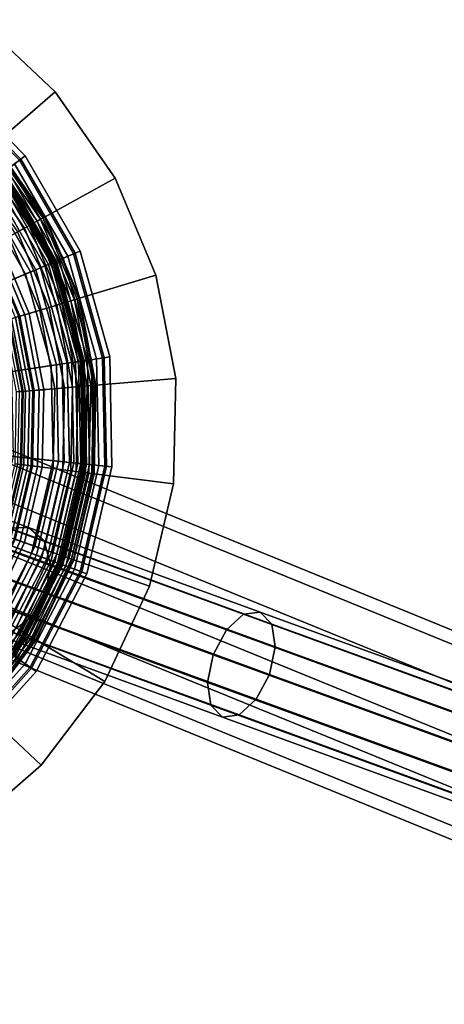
# Model space of a CAD drawing. Extents: x -43.1 to 43.1, y -41.3 to 41.3.
# Tile 154 of 256: x -30 to -28.9, y 11.1 to 13.8. Entities that reach past the tile are written whole.
import ezdxf

# ---------------------------------------------------------------- set-up
doc = ezdxf.new("R2010")
doc.units = 0
for name, color, linetype in [('CABLE.1', 18, 'CONTINUOUS'), ('LAMP', 7, 'CONTINUOUS'), ('LAMP_SUPPORT', 18, 'CONTINUOUS'), ('METAL_BASE', 254, 'CONTINUOUS')]:
    doc.layers.add(name, color=color, linetype=linetype)

msp = doc.modelspace()

# ---------------------------------------------------------------- linework, layer by layer
at = {"layer": 'CABLE.1'}
for points in [[(-30.0722, 12.3802, 14.0584), (-30.0151, 12.3823, 14.1154), (-30.5308, 12.5715, 14.7391), (-30.5988, 12.5734, 14.6951)], [(-30.0151, 12.3823, 14.1154), (-29.9719, 12.3452, 14.1727), (-30.4769, 12.5304, 14.7833), (-30.5308, 12.5715, 14.7391)], [(-29.9719, 12.3452, 14.1727), (-29.9544, 12.2788, 14.215), (-30.4514, 12.4611, 14.816), (-30.4769, 12.5304, 14.7833)], [(-29.9544, 12.2788, 14.215), (-29.9672, 12.201, 14.2309), (-30.4611, 12.3823, 14.8283), (-30.4514, 12.4611, 14.816)], [(-29.9672, 12.201, 14.2309), (-30.0068, 12.1326, 14.2162), (-30.5036, 12.3149, 14.8169), (-30.4611, 12.3823, 14.8283)], [(-29.4165, 12.1405, 13.5293), (-29.3703, 12.1465, 13.5951), (-30.0151, 12.3823, 14.1154), (-30.0722, 12.3802, 14.0584)], [(-29.3703, 12.1465, 13.5951), (-29.3382, 12.1134, 13.6613), (-29.9719, 12.3452, 14.1727), (-30.0151, 12.3823, 14.1154)], [(-29.4644, 12.0969, 13.4814), (-29.4165, 12.1405, 13.5293), (-30.0722, 12.3802, 14.0584), (-30.1281, 12.3395, 14.0169)], [(-29.5012, 12.0274, 13.4643), (-29.4644, 12.0969, 13.4814), (-30.1281, 12.3395, 14.0169), (-30.1678, 12.2711, 14.0022)], [(-29.3382, 12.1134, 13.6613), (-29.3287, 12.05, 13.7101), (-29.9544, 12.2788, 14.215), (-29.9719, 12.3452, 14.1727)], [(-30.0068, 12.1326, 14.2162), (-30.0627, 12.092, 14.1747), (-30.5673, 12.2771, 14.785), (-30.5036, 12.3149, 14.8169)], [(-29.3287, 12.05, 13.7101), (-29.3444, 11.9733, 13.7284), (-29.9672, 12.201, 14.2309), (-29.9544, 12.2788, 14.215)], [(-29.5169, 11.9507, 13.4826), (-29.5012, 12.0274, 13.4643), (-30.1678, 12.2711, 14.0022), (-30.1805, 12.1933, 14.0181)], [(-29.5075, 11.8873, 13.5314), (-29.5169, 11.9507, 13.4826), (-30.1805, 12.1933, 14.0181), (-30.163, 12.127, 14.0604)], [(-29.3444, 11.9733, 13.7284), (-29.3812, 11.9039, 13.7114), (-30.0068, 12.1326, 14.2162), (-29.9672, 12.201, 14.2309)], [(-28.7155, 11.8241, 13.0741), (-28.6759, 11.8708, 13.1265), (-29.4165, 12.1405, 13.5293), (-29.4644, 12.0969, 13.4814)], [(-28.6759, 11.8708, 13.1265), (-28.6411, 11.881, 13.1985), (-29.3703, 12.1465, 13.5951), (-29.4165, 12.1405, 13.5293)], [(-28.6411, 11.881, 13.1985), (-28.6203, 11.852, 13.2709), (-29.3382, 12.1134, 13.6613), (-29.3703, 12.1465, 13.5951)], [(-29.4753, 11.8542, 13.5976), (-29.5075, 11.8873, 13.5314), (-30.163, 12.127, 14.0604), (-30.1199, 12.0899, 14.1177)], [(-29.3812, 11.9039, 13.7114), (-29.4291, 11.8603, 13.6635), (-30.0627, 12.092, 14.1747), (-30.0068, 12.1326, 14.2162)], [(-28.6203, 11.852, 13.2709), (-28.6192, 11.7917, 13.3242), (-29.3287, 12.05, 13.7101), (-29.3382, 12.1134, 13.6613)], [(-29.4291, 11.8603, 13.6635), (-29.4753, 11.8542, 13.5976), (-30.1199, 12.0899, 14.1177), (-30.0627, 12.092, 14.1747)], [(-28.7493, 11.7536, 13.0554), (-28.7155, 11.8241, 13.0741), (-29.4644, 12.0969, 13.4814), (-29.5012, 12.0274, 13.4643)], [(-28.7681, 11.678, 13.0753), (-28.7493, 11.7536, 13.0554), (-29.5012, 12.0274, 13.4643), (-29.5169, 11.9507, 13.4826)], [(-28.6192, 11.7917, 13.3242), (-28.638, 11.7161, 13.3442), (-29.3444, 11.9733, 13.7284), (-29.3287, 12.05, 13.7101)], [(-28.638, 11.7161, 13.3442), (-28.6717, 11.6455, 13.3255), (-29.3812, 11.9039, 13.7114), (-29.3444, 11.9733, 13.7284)], [(-28.7669, 11.6176, 13.1287), (-28.7681, 11.678, 13.0753), (-29.5169, 11.9507, 13.4826), (-29.5075, 11.8873, 13.5314)], [(-28.6717, 11.6455, 13.3255), (-28.7113, 11.5989, 13.2731), (-29.4291, 11.8603, 13.6635), (-29.3812, 11.9039, 13.7114)], [(-28.7462, 11.5887, 13.201), (-28.7669, 11.6176, 13.1287), (-29.5075, 11.8873, 13.5314), (-29.4753, 11.8542, 13.5976)], [(-28.7113, 11.5989, 13.2731), (-28.7462, 11.5887, 13.201), (-29.4753, 11.8542, 13.5976), (-29.4291, 11.8603, 13.6635)]]:
    msp.add_3dface(points, dxfattribs=at)
at = {"layer": 'LAMP'}
for points in [[(-30.2483, 13.6223, 24.7579), (-30.0369, 13.4065, 24.7579), (-30.0836, 13.3711, 24.8806), (-30.2847, 13.5763, 24.8806)], [(-30.2513, 13.6185, 24.3843), (-30.0408, 13.4036, 24.3843), (-30.0248, 13.4158, 24.6401), (-30.2389, 13.6342, 24.6401)], [(-30.2389, 13.6342, 24.6401), (-30.0248, 13.4158, 24.6401), (-30.0369, 13.4065, 24.7579), (-30.2483, 13.6223, 24.7579)], [(-30.0369, 13.4065, 24.7579), (-29.8858, 13.145, 24.7579), (-29.9399, 13.1223, 24.8806), (-30.0836, 13.3711, 24.8806)], [(-30.0544, 13.3933, 24.0998), (-29.9061, 13.1365, 24.0998), (-29.8903, 13.1431, 24.3843), (-30.0408, 13.4036, 24.3843)], [(-30.0408, 13.4036, 24.3843), (-29.8903, 13.1431, 24.3843), (-29.8718, 13.1509, 24.6401), (-30.0248, 13.4158, 24.6401)], [(-30.0248, 13.4158, 24.6401), (-29.8718, 13.1509, 24.6401), (-29.8858, 13.145, 24.7579), (-30.0369, 13.4065, 24.7579)], [(-30.0836, 13.3711, 24.8806), (-29.9399, 13.1223, 24.8806), (-30.0234, 13.0871, 24.9998), (-30.1558, 13.3163, 24.9998)], [(-30.0888, 13.3672, 22.6997), (-29.9458, 13.1198, 22.6997), (-29.943, 13.121, 22.9337), (-30.0863, 13.369, 22.9337)], [(-30.0863, 13.369, 22.9337), (-29.943, 13.121, 22.9337), (-29.9376, 13.1232, 23.2036), (-30.0817, 13.3725, 23.2036)], [(-30.0817, 13.3725, 23.2036), (-29.9376, 13.1232, 23.2036), (-29.9297, 13.1265, 23.4966), (-30.0748, 13.3778, 23.4966)], [(-30.0748, 13.3778, 23.4966), (-29.9297, 13.1265, 23.4966), (-29.9192, 13.131, 23.7996), (-30.0658, 13.3847, 23.7996)], [(-30.0658, 13.3847, 23.7996), (-29.9192, 13.131, 23.7996), (-29.9061, 13.1365, 24.0998), (-30.0544, 13.3933, 24.0998)], [(-30.1313, 13.3349, 22.6365), (-29.9951, 13.0991, 22.6365), (-29.9818, 13.1047, 22.6411), (-30.1198, 13.3436, 22.6411)], [(-30.1198, 13.3436, 22.6411), (-29.9818, 13.1047, 22.6411), (-29.97, 13.1096, 22.6486), (-30.1096, 13.3513, 22.6486)], [(-30.1096, 13.3513, 22.6486), (-29.97, 13.1096, 22.6486), (-29.9601, 13.1138, 22.6586), (-30.1011, 13.3578, 22.6586)], [(-30.1011, 13.3578, 22.6586), (-29.9601, 13.1138, 22.6586), (-29.9525, 13.117, 22.6707), (-30.0945, 13.3628, 22.6707)], [(-30.0945, 13.3628, 22.6707), (-29.9525, 13.117, 22.6707), (-29.9476, 13.119, 22.6845), (-30.0903, 13.366, 22.6845)], [(-30.0903, 13.366, 22.6845), (-29.9476, 13.119, 22.6845), (-29.9458, 13.1198, 22.6997), (-30.0888, 13.3672, 22.6997)], [(-30.3387, 13.1773, 22.6428), (-30.2352, 12.998, 22.6428), (-30.0095, 13.093, 22.6352), (-30.1437, 13.3254, 22.6352)], [(-30.1558, 13.3163, 24.9998), (-30.0234, 13.0871, 24.9998), (-30.126, 13.044, 25.107), (-30.2444, 13.249, 25.107)], [(-30.1437, 13.3254, 22.6352), (-30.0095, 13.093, 22.6352), (-29.9951, 13.0991, 22.6365), (-30.1313, 13.3349, 22.6365)], [(-29.8903, 13.1431, 24.3843), (-29.8093, 12.8534, 24.3843), (-29.7894, 12.8563, 24.6401), (-29.8718, 13.1509, 24.6401)], [(-29.8718, 13.1509, 24.6401), (-29.7894, 12.8563, 24.6401), (-29.8045, 12.8541, 24.7579), (-29.8858, 13.145, 24.7579)], [(-29.9399, 13.1223, 24.8806), (-29.8625, 12.8455, 24.8806), (-29.9522, 12.8323, 24.9998), (-30.0234, 13.0871, 24.9998)], [(-29.943, 13.121, 22.9337), (-29.8659, 12.845, 22.9337), (-29.8601, 12.8459, 23.2036), (-29.9376, 13.1232, 23.2036)], [(-29.8858, 13.145, 24.7579), (-29.8045, 12.8541, 24.7579), (-29.8625, 12.8455, 24.8806), (-29.9399, 13.1223, 24.8806)], [(-29.9376, 13.1232, 23.2036), (-29.8601, 12.8459, 23.2036), (-29.8516, 12.8471, 23.4966), (-29.9297, 13.1265, 23.4966)], [(-29.9297, 13.1265, 23.4966), (-29.8516, 12.8471, 23.4966), (-29.8403, 12.8488, 23.7996), (-29.9192, 13.131, 23.7996)], [(-29.9192, 13.131, 23.7996), (-29.8403, 12.8488, 23.7996), (-29.8262, 12.8509, 24.0998), (-29.9061, 13.1365, 24.0998)], [(-29.9061, 13.1365, 24.0998), (-29.8262, 12.8509, 24.0998), (-29.8093, 12.8534, 24.3843), (-29.8903, 13.1431, 24.3843)], [(-30.0095, 13.093, 22.6352), (-29.9372, 12.8345, 22.6352), (-29.9217, 12.8368, 22.6365), (-29.9951, 13.0991, 22.6365)], [(-29.9951, 13.0991, 22.6365), (-29.9217, 12.8368, 22.6365), (-29.9075, 12.8389, 22.6411), (-29.9818, 13.1047, 22.6411)], [(-29.9818, 13.1047, 22.6411), (-29.9075, 12.8389, 22.6411), (-29.8948, 12.8408, 22.6486), (-29.97, 13.1096, 22.6486)], [(-29.97, 13.1096, 22.6486), (-29.8948, 12.8408, 22.6486), (-29.8842, 12.8423, 22.6586), (-29.9601, 13.1138, 22.6586)], [(-29.9601, 13.1138, 22.6586), (-29.8842, 12.8423, 22.6586), (-29.8761, 12.8435, 22.6707), (-29.9525, 13.117, 22.6707)], [(-29.9525, 13.117, 22.6707), (-29.8761, 12.8435, 22.6707), (-29.8708, 12.8443, 22.6845), (-29.9476, 13.119, 22.6845)], [(-29.9476, 13.119, 22.6845), (-29.8708, 12.8443, 22.6845), (-29.8689, 12.8446, 22.6997), (-29.9458, 13.1198, 22.6997)], [(-29.9458, 13.1198, 22.6997), (-29.8689, 12.8446, 22.6997), (-29.8659, 12.845, 22.9337), (-29.943, 13.121, 22.9337)], [(-30.2352, 12.998, 22.6428), (-30.1794, 12.7986, 22.6428), (-29.9372, 12.8345, 22.6352), (-30.0095, 13.093, 22.6352)], [(-30.0234, 13.0871, 24.9998), (-29.9522, 12.8323, 24.9998), (-30.0623, 12.816, 25.107), (-30.126, 13.044, 25.107)], [(-29.8045, 12.8541, 24.7579), (-29.7981, 12.5521, 24.7579), (-29.8564, 12.5582, 24.8806), (-29.8625, 12.8455, 24.8806)], [(-29.8516, 12.8471, 23.4966), (-29.8455, 12.5571, 23.4966), (-29.8341, 12.5559, 23.7996), (-29.8403, 12.8488, 23.7996)], [(-29.8403, 12.8488, 23.7996), (-29.8341, 12.5559, 23.7996), (-29.8199, 12.5544, 24.0998), (-29.8262, 12.8509, 24.0998)], [(-29.8262, 12.8509, 24.0998), (-29.8199, 12.5544, 24.0998), (-29.8029, 12.5526, 24.3843), (-29.8093, 12.8534, 24.3843)], [(-29.8093, 12.8534, 24.3843), (-29.8029, 12.5526, 24.3843), (-29.783, 12.5505, 24.6401), (-29.7894, 12.8563, 24.6401)], [(-29.7894, 12.8563, 24.6401), (-29.783, 12.5505, 24.6401), (-29.7981, 12.5521, 24.7579), (-29.8045, 12.8541, 24.7579)], [(-30.1794, 12.7986, 22.6428), (-30.175, 12.5916, 22.6428), (-29.9315, 12.5661, 22.6352), (-29.9372, 12.8345, 22.6352)], [(-29.9522, 12.8323, 24.9998), (-29.9466, 12.5677, 24.9998), (-30.0573, 12.5793, 25.107), (-30.0623, 12.816, 25.107)], [(-29.8625, 12.8455, 24.8806), (-29.8564, 12.5582, 24.8806), (-29.9466, 12.5677, 24.9998), (-29.9522, 12.8323, 24.9998)], [(-29.9372, 12.8345, 22.6352), (-29.9315, 12.5661, 22.6352), (-29.9159, 12.5645, 22.6365), (-29.9217, 12.8368, 22.6365)], [(-29.9217, 12.8368, 22.6365), (-29.9159, 12.5645, 22.6365), (-29.9016, 12.563, 22.6411), (-29.9075, 12.8389, 22.6411)], [(-29.9075, 12.8389, 22.6411), (-29.9016, 12.563, 22.6411), (-29.8889, 12.5616, 22.6486), (-29.8948, 12.8408, 22.6486)], [(-29.8948, 12.8408, 22.6486), (-29.8889, 12.5616, 22.6486), (-29.8782, 12.5605, 22.6586), (-29.8842, 12.8423, 22.6586)], [(-29.8842, 12.8423, 22.6586), (-29.8782, 12.5605, 22.6586), (-29.8701, 12.5597, 22.6707), (-29.8761, 12.8435, 22.6707)], [(-29.8761, 12.8435, 22.6707), (-29.8701, 12.5597, 22.6707), (-29.8648, 12.5591, 22.6845), (-29.8708, 12.8443, 22.6845)], [(-29.8708, 12.8443, 22.6845), (-29.8648, 12.5591, 22.6845), (-29.8629, 12.5589, 22.6997), (-29.8689, 12.8446, 22.6997)], [(-29.8689, 12.8446, 22.6997), (-29.8629, 12.5589, 22.6997), (-29.8598, 12.5586, 22.9337), (-29.8659, 12.845, 22.9337)], [(-29.8659, 12.845, 22.9337), (-29.8598, 12.5586, 22.9337), (-29.854, 12.558, 23.2036), (-29.8601, 12.8459, 23.2036)], [(-29.8601, 12.8459, 23.2036), (-29.854, 12.558, 23.2036), (-29.8455, 12.5571, 23.4966), (-29.8516, 12.8471, 23.4966)], [(-30.175, 12.5916, 22.6428), (-30.2223, 12.3901, 22.6428), (-29.9927, 12.3048, 22.6352), (-29.9315, 12.5661, 22.6352)], [(-29.9466, 12.5677, 24.9998), (-30.0069, 12.31, 24.9998), (-30.1113, 12.3488, 25.107), (-30.0573, 12.5793, 25.107)], [(-29.8564, 12.5582, 24.8806), (-29.922, 12.2785, 24.8806), (-30.0069, 12.31, 24.9998), (-29.9466, 12.5677, 24.9998)], [(-29.9315, 12.5661, 22.6352), (-29.9927, 12.3048, 22.6352), (-29.9781, 12.2993, 22.6365), (-29.9159, 12.5645, 22.6365)], [(-29.9159, 12.5645, 22.6365), (-29.9781, 12.2993, 22.6365), (-29.9646, 12.2943, 22.6411), (-29.9016, 12.563, 22.6411)], [(-29.9016, 12.563, 22.6411), (-29.9646, 12.2943, 22.6411), (-29.9526, 12.2898, 22.6486), (-29.8889, 12.5616, 22.6486)], [(-29.8889, 12.5616, 22.6486), (-29.9526, 12.2898, 22.6486), (-29.9425, 12.2861, 22.6586), (-29.8782, 12.5605, 22.6586)], [(-29.8782, 12.5605, 22.6586), (-29.9425, 12.2861, 22.6586), (-29.9348, 12.2832, 22.6707), (-29.8701, 12.5597, 22.6707)], [(-29.8701, 12.5597, 22.6707), (-29.9348, 12.2832, 22.6707), (-29.9298, 12.2814, 22.6845), (-29.8648, 12.5591, 22.6845)], [(-29.8648, 12.5591, 22.6845), (-29.9298, 12.2814, 22.6845), (-29.928, 12.2807, 22.6997), (-29.8629, 12.5589, 22.6997)], [(-29.8629, 12.5589, 22.6997), (-29.928, 12.2807, 22.6997), (-29.9251, 12.2797, 22.9337), (-29.8598, 12.5586, 22.9337)], [(-29.8598, 12.5586, 22.9337), (-29.9251, 12.2797, 22.9337), (-29.9197, 12.2776, 23.2036), (-29.854, 12.558, 23.2036)], [(-29.7981, 12.5521, 24.7579), (-29.867, 12.2581, 24.7579), (-29.922, 12.2785, 24.8806), (-29.8564, 12.5582, 24.8806)], [(-29.854, 12.558, 23.2036), (-29.9197, 12.2776, 23.2036), (-29.9116, 12.2746, 23.4966), (-29.8455, 12.5571, 23.4966)], [(-29.8455, 12.5571, 23.4966), (-29.9116, 12.2746, 23.4966), (-29.9009, 12.2707, 23.7996), (-29.8341, 12.5559, 23.7996)], [(-29.8341, 12.5559, 23.7996), (-29.9009, 12.2707, 23.7996), (-29.8876, 12.2657, 24.0998), (-29.8199, 12.5544, 24.0998)], [(-29.8199, 12.5544, 24.0998), (-29.8876, 12.2657, 24.0998), (-29.8715, 12.2597, 24.3843), (-29.8029, 12.5526, 24.3843)], [(-29.8029, 12.5526, 24.3843), (-29.8715, 12.2597, 24.3843), (-29.8527, 12.2527, 24.6401), (-29.783, 12.5505, 24.6401)], [(-29.783, 12.5505, 24.6401), (-29.8527, 12.2527, 24.6401), (-29.867, 12.2581, 24.7579), (-29.7981, 12.5521, 24.7579)], [(-30.2223, 12.3901, 22.6428), (-30.3181, 12.2065, 22.6428), (-30.117, 12.0668, 22.6352), (-29.9927, 12.3048, 22.6352)], [(-30.0069, 12.31, 24.9998), (-30.1295, 12.0755, 24.9998), (-30.2209, 12.139, 25.107), (-30.1113, 12.3488, 25.107)], [(-29.922, 12.2785, 24.8806), (-30.055, 12.0238, 24.8806), (-30.1295, 12.0755, 24.9998), (-30.0069, 12.31, 24.9998)], [(-29.9927, 12.3048, 22.6352), (-30.117, 12.0668, 22.6352), (-30.1042, 12.0579, 22.6365), (-29.9781, 12.2993, 22.6365)], [(-29.9781, 12.2993, 22.6365), (-30.1042, 12.0579, 22.6365), (-30.0923, 12.0497, 22.6411), (-29.9646, 12.2943, 22.6411)], [(-29.9646, 12.2943, 22.6411), (-30.0923, 12.0497, 22.6411), (-30.0818, 12.0424, 22.6486), (-29.9526, 12.2898, 22.6486)], [(-29.9526, 12.2898, 22.6486), (-30.0818, 12.0424, 22.6486), (-30.073, 12.0363, 22.6586), (-29.9425, 12.2861, 22.6586)], [(-29.9425, 12.2861, 22.6586), (-30.073, 12.0363, 22.6586), (-30.0663, 12.0316, 22.6707), (-29.9348, 12.2832, 22.6707)], [(-29.9348, 12.2832, 22.6707), (-30.0663, 12.0316, 22.6707), (-30.0619, 12.0286, 22.6845), (-29.9298, 12.2814, 22.6845)], [(-29.9298, 12.2814, 22.6845), (-30.0619, 12.0286, 22.6845), (-30.0603, 12.0275, 22.6997), (-29.928, 12.2807, 22.6997)], [(-29.928, 12.2807, 22.6997), (-30.0603, 12.0275, 22.6997), (-30.0578, 12.0257, 22.9337), (-29.9251, 12.2797, 22.9337)], [(-29.9251, 12.2797, 22.9337), (-30.0578, 12.0257, 22.9337), (-30.053, 12.0224, 23.2036), (-29.9197, 12.2776, 23.2036)], [(-29.867, 12.2581, 24.7579), (-30.0069, 11.9903, 24.7579), (-30.055, 12.0238, 24.8806), (-29.922, 12.2785, 24.8806)], [(-29.9197, 12.2776, 23.2036), (-30.053, 12.0224, 23.2036), (-30.046, 12.0175, 23.4966), (-29.9116, 12.2746, 23.4966)], [(-29.9116, 12.2746, 23.4966), (-30.046, 12.0175, 23.4966), (-30.0366, 12.011, 23.7996), (-29.9009, 12.2707, 23.7996)], [(-29.9009, 12.2707, 23.7996), (-30.0366, 12.011, 23.7996), (-30.0249, 12.0028, 24.0998), (-29.8876, 12.2657, 24.0998)], [(-29.8876, 12.2657, 24.0998), (-30.0249, 12.0028, 24.0998), (-30.0108, 11.9931, 24.3843), (-29.8715, 12.2597, 24.3843)], [(-29.8715, 12.2597, 24.3843), (-30.0108, 11.9931, 24.3843), (-29.9943, 11.9816, 24.6401), (-29.8527, 12.2527, 24.6401)], [(-29.8527, 12.2527, 24.6401), (-29.9943, 11.9816, 24.6401), (-30.0069, 11.9903, 24.7579), (-29.867, 12.2581, 24.7579)], [(-30.0069, 11.9903, 24.7579), (-30.2089, 11.7658, 24.7579), (-30.2472, 11.8102, 24.8806), (-30.055, 12.0238, 24.8806)], [(-30.046, 12.0175, 23.4966), (-30.24, 11.8018, 23.4966), (-30.2326, 11.7932, 23.7996), (-30.0366, 12.011, 23.7996)], [(-30.0366, 12.011, 23.7996), (-30.2326, 11.7932, 23.7996), (-30.2232, 11.7824, 24.0998), (-30.0249, 12.0028, 24.0998)], [(-30.0249, 12.0028, 24.0998), (-30.2232, 11.7824, 24.0998), (-30.212, 11.7694, 24.3843), (-30.0108, 11.9931, 24.3843)], [(-30.0108, 11.9931, 24.3843), (-30.212, 11.7694, 24.3843), (-30.1989, 11.7543, 24.6401), (-29.9943, 11.9816, 24.6401)], [(-29.9943, 11.9816, 24.6401), (-30.1989, 11.7543, 24.6401), (-30.2089, 11.7658, 24.7579), (-30.0069, 11.9903, 24.7579)]]:
    msp.add_3dface(points, dxfattribs=at)
at = {"layer": 'LAMP_SUPPORT'}
for points in [[(-30.0016, 13.2287, 18.9421), (-30.1378, 13.4245, 18.9421), (-30.1483, 13.4155, 18.9372), (-30.0137, 13.2221, 18.9372)], [(-30.0137, 13.2221, 22.5289), (-30.1483, 13.4155, 22.5289), (-30.1378, 13.4245, 22.524), (-30.0016, 13.2287, 22.524)], [(-29.9909, 13.2346, 18.9499), (-30.1286, 13.4325, 18.9499), (-30.1378, 13.4245, 18.9421), (-30.0016, 13.2287, 18.9421)], [(-30.0016, 13.2287, 22.524), (-30.1378, 13.4245, 22.524), (-30.1286, 13.4325, 22.5162), (-29.9909, 13.2346, 22.5162)], [(-29.982, 13.2395, 18.9601), (-30.1209, 13.4392, 18.9601), (-30.1286, 13.4325, 18.9499), (-29.9909, 13.2346, 18.9499)], [(-29.9909, 13.2346, 22.5162), (-30.1286, 13.4325, 22.5162), (-30.1209, 13.4392, 22.5061), (-29.982, 13.2395, 22.5061)], [(-29.9752, 13.2433, 18.9723), (-30.115, 13.4442, 18.9723), (-30.1209, 13.4392, 18.9601), (-29.982, 13.2395, 18.9601)], [(-29.982, 13.2395, 22.5061), (-30.1209, 13.4392, 22.5061), (-30.115, 13.4442, 22.4939), (-29.9752, 13.2433, 22.4939)], [(-29.9709, 13.2456, 18.9861), (-30.1113, 13.4475, 18.9861), (-30.115, 13.4442, 18.9723), (-29.9752, 13.2433, 18.9723)], [(-29.9752, 13.2433, 22.4939), (-30.115, 13.4442, 22.4939), (-30.1113, 13.4475, 22.48), (-29.9709, 13.2456, 22.48)], [(-29.9694, 13.2465, 19.0011), (-30.1099, 13.4486, 19.0011), (-30.1113, 13.4475, 18.9861), (-29.9709, 13.2456, 18.9861)], [(-29.9709, 13.2456, 22.48), (-30.1113, 13.4475, 22.48), (-30.1099, 13.4486, 22.465), (-29.9694, 13.2465, 22.465)], [(-29.9694, 13.2465, 22.465), (-30.1099, 13.4486, 22.465), (-30.1099, 13.4486, 19.0011), (-29.9694, 13.2465, 19.0011)], [(-30.1086, 13.1699, 22.5307), (-30.2302, 13.3447, 22.5307), (-30.1597, 13.4057, 22.5307), (-30.0269, 13.2148, 22.5307)], [(-30.0269, 13.2148, 18.9354), (-30.1597, 13.4057, 18.9354), (-30.1763, 13.3913, 18.9338), (-30.0462, 13.2042, 18.9338)], [(-30.0137, 13.2221, 18.9372), (-30.1483, 13.4155, 18.9372), (-30.1597, 13.4057, 18.9354), (-30.0269, 13.2148, 18.9354)], [(-30.0269, 13.2148, 22.5307), (-30.1597, 13.4057, 22.5307), (-30.1483, 13.4155, 22.5289), (-30.0137, 13.2221, 22.5289)], [(-29.8975, 13.0124, 18.9499), (-29.9909, 13.2346, 18.9499), (-30.0016, 13.2287, 18.9421), (-29.9092, 13.0089, 18.9421)], [(-29.9092, 13.0089, 22.524), (-30.0016, 13.2287, 22.524), (-29.9909, 13.2346, 22.5162), (-29.8975, 13.0124, 22.5162)], [(-29.8877, 13.0154, 18.9601), (-29.982, 13.2395, 18.9601), (-29.9909, 13.2346, 18.9499), (-29.8975, 13.0124, 18.9499)], [(-29.8975, 13.0124, 22.5162), (-29.9909, 13.2346, 22.5162), (-29.982, 13.2395, 22.5061), (-29.8877, 13.0154, 22.5061)], [(-29.8803, 13.0176, 18.9723), (-29.9752, 13.2433, 18.9723), (-29.982, 13.2395, 18.9601), (-29.8877, 13.0154, 18.9601)], [(-29.8877, 13.0154, 22.5061), (-29.982, 13.2395, 22.5061), (-29.9752, 13.2433, 22.4939), (-29.8803, 13.0176, 22.4939)], [(-29.8756, 13.019, 18.9861), (-29.9709, 13.2456, 18.9861), (-29.9752, 13.2433, 18.9723), (-29.8803, 13.0176, 18.9723)], [(-29.8803, 13.0176, 22.4939), (-29.9752, 13.2433, 22.4939), (-29.9709, 13.2456, 22.48), (-29.8756, 13.019, 22.48)], [(-29.8739, 13.0195, 19.0011), (-29.9694, 13.2465, 19.0011), (-29.9709, 13.2456, 18.9861), (-29.8756, 13.019, 18.9861)], [(-29.8756, 13.019, 22.48), (-29.9709, 13.2456, 22.48), (-29.9694, 13.2465, 22.465), (-29.8739, 13.0195, 22.465)], [(-29.8739, 13.0195, 22.465), (-29.9694, 13.2465, 22.465), (-29.9694, 13.2465, 19.0011), (-29.8739, 13.0195, 19.0011)], [(-30.026, 12.9736, 22.5307), (-30.1086, 13.1699, 22.5307), (-30.0269, 13.2148, 22.5307), (-29.9368, 13.0005, 22.5307)], [(-29.9578, 12.9942, 18.9338), (-30.0462, 13.2042, 18.9338), (-30.0703, 13.191, 18.929), (-29.9841, 12.9862, 18.929)], [(-29.9368, 13.0005, 18.9354), (-30.0269, 13.2148, 18.9354), (-30.0462, 13.2042, 18.9338), (-29.9578, 12.9942, 18.9338)], [(-29.9224, 13.0049, 18.9372), (-30.0137, 13.2221, 18.9372), (-30.0269, 13.2148, 18.9354), (-29.9368, 13.0005, 18.9354)], [(-29.9368, 13.0005, 22.5307), (-30.0269, 13.2148, 22.5307), (-30.0137, 13.2221, 22.5289), (-29.9224, 13.0049, 22.5289)], [(-29.9092, 13.0089, 18.9421), (-30.0016, 13.2287, 18.9421), (-30.0137, 13.2221, 18.9372), (-29.9224, 13.0049, 18.9372)], [(-29.9224, 13.0049, 22.5289), (-30.0137, 13.2221, 22.5289), (-30.0016, 13.2287, 22.524), (-29.9092, 13.0089, 22.524)], [(-29.9841, 12.9862, 18.929), (-30.0703, 13.191, 18.929), (-30.0973, 13.1761, 18.9214), (-30.0137, 12.9773, 18.9214)], [(-30.0517, 12.9658, 22.5245), (-30.1321, 13.157, 22.5245), (-30.1209, 13.1631, 22.5291), (-30.0394, 12.9695, 22.5291)], [(-30.0137, 12.9773, 18.9214), (-30.0973, 13.1761, 18.9214), (-30.1241, 13.1614, 18.9114), (-30.0429, 12.9685, 18.9114)], [(-30.0394, 12.9695, 22.5291), (-30.1209, 13.1631, 22.5291), (-30.1086, 13.1699, 22.5307), (-30.026, 12.9736, 22.5307)], [(-29.8522, 12.7757, 18.9499), (-29.8975, 13.0124, 18.9499), (-29.9092, 13.0089, 18.9421), (-29.8644, 12.7746, 18.9421)], [(-29.8644, 12.7746, 22.524), (-29.9092, 13.0089, 22.524), (-29.8975, 13.0124, 22.5162), (-29.8522, 12.7757, 22.5162)], [(-29.8421, 12.7765, 18.9601), (-29.8877, 13.0154, 18.9601), (-29.8975, 13.0124, 18.9499), (-29.8522, 12.7757, 18.9499)], [(-29.8522, 12.7757, 22.5162), (-29.8975, 13.0124, 22.5162), (-29.8877, 13.0154, 22.5061), (-29.8421, 12.7765, 22.5061)], [(-29.8344, 12.7772, 18.9723), (-29.8803, 13.0176, 18.9723), (-29.8877, 13.0154, 18.9601), (-29.8421, 12.7765, 18.9601)], [(-29.8421, 12.7765, 22.5061), (-29.8877, 13.0154, 22.5061), (-29.8803, 13.0176, 22.4939), (-29.8344, 12.7772, 22.4939)], [(-29.8294, 12.7776, 18.9861), (-29.8756, 13.019, 18.9861), (-29.8803, 13.0176, 18.9723), (-29.8344, 12.7772, 18.9723)], [(-29.8344, 12.7772, 22.4939), (-29.8803, 13.0176, 22.4939), (-29.8756, 13.019, 22.48), (-29.8294, 12.7776, 22.48)], [(-29.8277, 12.7777, 19.0011), (-29.8739, 13.0195, 19.0011), (-29.8756, 13.019, 18.9861), (-29.8294, 12.7776, 18.9861)], [(-29.8294, 12.7776, 22.48), (-29.8756, 13.019, 22.48), (-29.8739, 13.0195, 22.465), (-29.8277, 12.7777, 22.465)], [(-29.8277, 12.7777, 22.465), (-29.8739, 13.0195, 22.465), (-29.8739, 13.0195, 19.0011), (-29.8277, 12.7777, 19.0011)], [(-29.9861, 12.7644, 22.5307), (-30.026, 12.9736, 22.5307), (-29.9368, 13.0005, 22.5307), (-29.8932, 12.7722, 22.5307)], [(-29.9425, 12.7681, 18.929), (-29.9841, 12.9862, 18.929), (-30.0137, 12.9773, 18.9214), (-29.9732, 12.7655, 18.9214)], [(-29.915, 12.7704, 18.9338), (-29.9578, 12.9942, 18.9338), (-29.9841, 12.9862, 18.929), (-29.9425, 12.7681, 18.929)], [(-29.8931, 12.7722, 18.9354), (-29.9368, 13.0005, 18.9354), (-29.9578, 12.9942, 18.9338), (-29.915, 12.7704, 18.9338)], [(-29.8782, 12.7735, 18.9372), (-29.9224, 13.0049, 18.9372), (-29.9368, 13.0005, 18.9354), (-29.8931, 12.7722, 18.9354)], [(-29.8932, 12.7722, 22.5307), (-29.9368, 13.0005, 22.5307), (-29.9224, 13.0049, 22.5289), (-29.8782, 12.7735, 22.5289)], [(-29.8644, 12.7746, 18.9421), (-29.9092, 13.0089, 18.9421), (-29.9224, 13.0049, 18.9372), (-29.8782, 12.7735, 18.9372)], [(-29.8782, 12.7735, 22.5289), (-29.9224, 13.0049, 22.5289), (-29.9092, 13.0089, 22.524), (-29.8644, 12.7746, 22.524)], [(-30.0303, 12.7606, 18.8993), (-30.0685, 12.9607, 18.8993), (-30.0871, 12.9551, 18.8854), (-30.0496, 12.759, 18.8854)], [(-30.0406, 12.7598, 22.4966), (-30.0784, 12.9577, 22.4966), (-30.0715, 12.9598, 22.5079), (-30.0334, 12.7604, 22.5079)], [(-30.0334, 12.7604, 22.5079), (-30.0715, 12.9598, 22.5079), (-30.0625, 12.9625, 22.5173), (-30.024, 12.7612, 22.5173)], [(-30.0037, 12.7629, 18.9114), (-30.0429, 12.9685, 18.9114), (-30.0685, 12.9607, 18.8993), (-30.0303, 12.7606, 18.8993)], [(-30.024, 12.7612, 22.5173), (-30.0625, 12.9625, 22.5173), (-30.0517, 12.9658, 22.5245), (-30.0127, 12.7621, 22.5245)], [(-30.0127, 12.7621, 22.5245), (-30.0517, 12.9658, 22.5245), (-30.0394, 12.9695, 22.5291), (-30, 12.7632, 22.5291)], [(-29.9732, 12.7655, 18.9214), (-30.0137, 12.9773, 18.9214), (-30.0429, 12.9685, 18.9114), (-30.0037, 12.7629, 18.9114)], [(-30, 12.7632, 22.5291), (-30.0394, 12.9695, 22.5291), (-30.026, 12.9736, 22.5307), (-29.9861, 12.7644, 22.5307)], [(-29.9905, 12.5515, 22.5307), (-29.9861, 12.7644, 22.5307), (-29.8932, 12.7722, 22.5307), (-29.898, 12.5398, 22.5307)], [(-29.947, 12.546, 18.929), (-29.9425, 12.7681, 18.929), (-29.9732, 12.7655, 18.9214), (-29.9776, 12.5498, 18.9214)], [(-29.9197, 12.5425, 18.9338), (-29.915, 12.7704, 18.9338), (-29.9425, 12.7681, 18.929), (-29.947, 12.546, 18.929)], [(-29.898, 12.5398, 18.9354), (-29.8931, 12.7722, 18.9354), (-29.915, 12.7704, 18.9338), (-29.9197, 12.5425, 18.9338)], [(-29.883, 12.5379, 18.9372), (-29.8782, 12.7735, 18.9372), (-29.8931, 12.7722, 18.9354), (-29.898, 12.5398, 18.9354)], [(-29.898, 12.5398, 22.5307), (-29.8932, 12.7722, 22.5307), (-29.8782, 12.7735, 22.5289), (-29.883, 12.5379, 22.5289)], [(-29.8693, 12.5362, 18.9421), (-29.8644, 12.7746, 18.9421), (-29.8782, 12.7735, 18.9372), (-29.883, 12.5379, 18.9372)], [(-29.883, 12.5379, 22.5289), (-29.8782, 12.7735, 22.5289), (-29.8644, 12.7746, 22.524), (-29.8693, 12.5362, 22.524)], [(-29.8572, 12.5347, 18.9499), (-29.8522, 12.7757, 18.9499), (-29.8644, 12.7746, 18.9421), (-29.8693, 12.5362, 18.9421)], [(-29.8693, 12.5362, 22.524), (-29.8644, 12.7746, 22.524), (-29.8522, 12.7757, 22.5162), (-29.8572, 12.5347, 22.5162)], [(-29.8471, 12.5334, 18.9601), (-29.8421, 12.7765, 18.9601), (-29.8522, 12.7757, 18.9499), (-29.8572, 12.5347, 18.9499)], [(-29.8572, 12.5347, 22.5162), (-29.8522, 12.7757, 22.5162), (-29.8421, 12.7765, 22.5061), (-29.8471, 12.5334, 22.5061)], [(-29.8394, 12.5324, 18.9723), (-29.8344, 12.7772, 18.9723), (-29.8421, 12.7765, 18.9601), (-29.8471, 12.5334, 18.9601)], [(-29.8471, 12.5334, 22.5061), (-29.8421, 12.7765, 22.5061), (-29.8344, 12.7772, 22.4939), (-29.8394, 12.5324, 22.4939)], [(-29.8345, 12.5318, 18.9861), (-29.8294, 12.7776, 18.9861), (-29.8344, 12.7772, 18.9723), (-29.8394, 12.5324, 18.9723)], [(-29.8394, 12.5324, 22.4939), (-29.8344, 12.7772, 22.4939), (-29.8294, 12.7776, 22.48), (-29.8345, 12.5318, 22.48)], [(-29.8328, 12.5316, 19.0011), (-29.8277, 12.7777, 19.0011), (-29.8294, 12.7776, 18.9861), (-29.8345, 12.5318, 18.9861)], [(-29.8345, 12.5318, 22.48), (-29.8294, 12.7776, 22.48), (-29.8277, 12.7777, 22.465), (-29.8328, 12.5316, 22.465)], [(-29.8328, 12.5316, 22.465), (-29.8277, 12.7777, 22.465), (-29.8277, 12.7777, 19.0011), (-29.8328, 12.5316, 19.0011)], [(-30.0345, 12.557, 18.8993), (-30.0303, 12.7606, 18.8993), (-30.0496, 12.759, 18.8854), (-30.0537, 12.5594, 18.8854)], [(-30.0448, 12.5583, 22.4966), (-30.0406, 12.7598, 22.4966), (-30.0334, 12.7604, 22.5079), (-30.0376, 12.5574, 22.5079)], [(-30.0376, 12.5574, 22.5079), (-30.0334, 12.7604, 22.5079), (-30.024, 12.7612, 22.5173), (-30.0283, 12.5562, 22.5173)], [(-30.008, 12.5537, 18.9114), (-30.0037, 12.7629, 18.9114), (-30.0303, 12.7606, 18.8993), (-30.0345, 12.557, 18.8993)], [(-30.0283, 12.5562, 22.5173), (-30.024, 12.7612, 22.5173), (-30.0127, 12.7621, 22.5245), (-30.017, 12.5548, 22.5245)], [(-30.017, 12.5548, 22.5245), (-30.0127, 12.7621, 22.5245), (-30, 12.7632, 22.5291), (-30.0043, 12.5532, 22.5291)], [(-29.9776, 12.5498, 18.9214), (-29.9732, 12.7655, 18.9214), (-30.0037, 12.7629, 18.9114), (-30.008, 12.5537, 18.9114)], [(-30.0043, 12.5532, 22.5291), (-30, 12.7632, 22.5291), (-29.9861, 12.7644, 22.5307), (-29.9905, 12.5515, 22.5307)], [(-30.081, 12.3587, 18.8993), (-30.0345, 12.557, 18.8993), (-30.0537, 12.5594, 18.8854), (-30.0992, 12.365, 18.8854)], [(-30.0907, 12.3621, 22.4966), (-30.0448, 12.5583, 22.4966), (-30.0376, 12.5574, 22.5079), (-30.0839, 12.3597, 22.5079)], [(-30.0839, 12.3597, 22.5079), (-30.0376, 12.5574, 22.5079), (-30.0283, 12.5562, 22.5173), (-30.075, 12.3566, 22.5173)], [(-30.0557, 12.3499, 18.9114), (-30.008, 12.5537, 18.9114), (-30.0345, 12.557, 18.8993), (-30.081, 12.3587, 18.8993)], [(-30.075, 12.3566, 22.5173), (-30.0283, 12.5562, 22.5173), (-30.017, 12.5548, 22.5245), (-30.0643, 12.3529, 22.5245)], [(-30.0643, 12.3529, 22.5245), (-30.017, 12.5548, 22.5245), (-30.0043, 12.5532, 22.5291), (-30.0522, 12.3487, 22.5291)], [(-30.0268, 12.3398, 18.9214), (-29.9776, 12.5498, 18.9214), (-30.008, 12.5537, 18.9114), (-30.0557, 12.3499, 18.9114)], [(-30.0522, 12.3487, 22.5291), (-30.0043, 12.5532, 22.5291), (-29.9905, 12.5515, 22.5307), (-30.0391, 12.3441, 22.5307)], [(-30.0391, 12.3441, 22.5307), (-29.9905, 12.5515, 22.5307), (-29.898, 12.5398, 22.5307), (-29.951, 12.3135, 22.5307)], [(-29.9977, 12.3297, 18.929), (-29.947, 12.546, 18.929), (-29.9776, 12.5498, 18.9214), (-30.0268, 12.3398, 18.9214)], [(-29.9717, 12.3207, 18.9338), (-29.9197, 12.5425, 18.9338), (-29.947, 12.546, 18.929), (-29.9977, 12.3297, 18.929)], [(-29.951, 12.3135, 18.9354), (-29.898, 12.5398, 18.9354), (-29.9197, 12.5425, 18.9338), (-29.9717, 12.3207, 18.9338)], [(-29.9368, 12.3085, 18.9372), (-29.883, 12.5379, 18.9372), (-29.898, 12.5398, 18.9354), (-29.951, 12.3135, 18.9354)], [(-29.951, 12.3135, 22.5307), (-29.898, 12.5398, 22.5307), (-29.883, 12.5379, 22.5289), (-29.9368, 12.3085, 22.5289)], [(-29.9237, 12.304, 18.9421), (-29.8693, 12.5362, 18.9421), (-29.883, 12.5379, 18.9372), (-29.9368, 12.3085, 18.9372)], [(-29.9368, 12.3085, 22.5289), (-29.883, 12.5379, 22.5289), (-29.8693, 12.5362, 22.524), (-29.9237, 12.304, 22.524)], [(-29.9122, 12.3, 18.9499), (-29.8572, 12.5347, 18.9499), (-29.8693, 12.5362, 18.9421), (-29.9237, 12.304, 18.9421)], [(-29.9237, 12.304, 22.524), (-29.8693, 12.5362, 22.524), (-29.8572, 12.5347, 22.5162), (-29.9122, 12.3, 22.5162)], [(-29.9026, 12.2966, 18.9601), (-29.8471, 12.5334, 18.9601), (-29.8572, 12.5347, 18.9499), (-29.9122, 12.3, 18.9499)], [(-29.9122, 12.3, 22.5162), (-29.8572, 12.5347, 22.5162), (-29.8471, 12.5334, 22.5061), (-29.9026, 12.2966, 22.5061)], [(-29.8953, 12.2941, 18.9723), (-29.8394, 12.5324, 18.9723), (-29.8471, 12.5334, 18.9601), (-29.9026, 12.2966, 18.9601)], [(-29.9026, 12.2966, 22.5061), (-29.8471, 12.5334, 22.5061), (-29.8394, 12.5324, 22.4939), (-29.8953, 12.2941, 22.4939)], [(-29.8906, 12.2924, 18.9861), (-29.8345, 12.5318, 18.9861), (-29.8394, 12.5324, 18.9723), (-29.8953, 12.2941, 18.9723)], [(-29.8953, 12.2941, 22.4939), (-29.8394, 12.5324, 22.4939), (-29.8345, 12.5318, 22.48), (-29.8906, 12.2924, 22.48)], [(-29.8889, 12.2919, 19.0011), (-29.8328, 12.5316, 19.0011), (-29.8345, 12.5318, 18.9861), (-29.8906, 12.2924, 18.9861)], [(-29.8906, 12.2924, 22.48), (-29.8345, 12.5318, 22.48), (-29.8328, 12.5316, 22.465), (-29.8889, 12.2919, 22.465)], [(-29.8889, 12.2919, 22.465), (-29.8328, 12.5316, 22.465), (-29.8328, 12.5316, 19.0011), (-29.8889, 12.2919, 19.0011)], [(-30.1186, 12.1447, 18.9214), (-30.0268, 12.3398, 18.9214), (-30.0557, 12.3499, 18.9114), (-30.1448, 12.1605, 18.9114)], [(-30.1416, 12.1586, 22.5291), (-30.0522, 12.3487, 22.5291), (-30.0391, 12.3441, 22.5307), (-30.1297, 12.1514, 22.5307)], [(-30.1297, 12.1514, 22.5307), (-30.0391, 12.3441, 22.5307), (-29.951, 12.3135, 22.5307), (-30.0499, 12.1031, 22.5307)], [(-30.0922, 12.1287, 18.929), (-29.9977, 12.3297, 18.929), (-30.0268, 12.3398, 18.9214), (-30.1186, 12.1447, 18.9214)], [(-30.0687, 12.1144, 18.9338), (-29.9717, 12.3207, 18.9338), (-29.9977, 12.3297, 18.929), (-30.0922, 12.1287, 18.929)], [(-30.0499, 12.1031, 18.9354), (-29.951, 12.3135, 18.9354), (-29.9717, 12.3207, 18.9338), (-30.0687, 12.1144, 18.9338)], [(-30.037, 12.0953, 18.9372), (-29.9368, 12.3085, 18.9372), (-29.951, 12.3135, 18.9354), (-30.0499, 12.1031, 18.9354)], [(-30.0499, 12.1031, 22.5307), (-29.951, 12.3135, 22.5307), (-29.9368, 12.3085, 22.5289), (-30.037, 12.0953, 22.5289)], [(-30.0252, 12.0881, 18.9421), (-29.9237, 12.304, 18.9421), (-29.9368, 12.3085, 18.9372), (-30.037, 12.0953, 18.9372)], [(-30.037, 12.0953, 22.5289), (-29.9368, 12.3085, 22.5289), (-29.9237, 12.304, 22.524), (-30.0252, 12.0881, 22.524)], [(-30.0148, 12.0818, 18.9499), (-29.9122, 12.3, 18.9499), (-29.9237, 12.304, 18.9421), (-30.0252, 12.0881, 18.9421)], [(-30.0252, 12.0881, 22.524), (-29.9237, 12.304, 22.524), (-29.9122, 12.3, 22.5162), (-30.0148, 12.0818, 22.5162)], [(-30.0061, 12.0766, 18.9601), (-29.9026, 12.2966, 18.9601), (-29.9122, 12.3, 18.9499), (-30.0148, 12.0818, 18.9499)], [(-30.0148, 12.0818, 22.5162), (-29.9122, 12.3, 22.5162), (-29.9026, 12.2966, 22.5061), (-30.0061, 12.0766, 22.5061)], [(-29.9994, 12.0725, 18.9723), (-29.8953, 12.2941, 18.9723), (-29.9026, 12.2966, 18.9601), (-30.0061, 12.0766, 18.9601)], [(-30.0061, 12.0766, 22.5061), (-29.9026, 12.2966, 22.5061), (-29.8953, 12.2941, 22.4939), (-29.9994, 12.0725, 22.4939)], [(-29.9952, 12.07, 18.9861), (-29.8906, 12.2924, 18.9861), (-29.8953, 12.2941, 18.9723), (-29.9994, 12.0725, 18.9723)], [(-29.9994, 12.0725, 22.4939), (-29.8953, 12.2941, 22.4939), (-29.8906, 12.2924, 22.48), (-29.9952, 12.07, 22.48)], [(-29.9937, 12.0691, 19.0011), (-29.8889, 12.2919, 19.0011), (-29.8906, 12.2924, 18.9861), (-29.9952, 12.07, 18.9861)], [(-29.9952, 12.07, 22.48), (-29.8906, 12.2924, 22.48), (-29.8889, 12.2919, 22.465), (-29.9937, 12.0691, 22.465)], [(-29.9937, 12.0691, 22.465), (-29.8889, 12.2919, 22.465), (-29.8889, 12.2919, 19.0011), (-29.9937, 12.0691, 19.0011)], [(-30.1794, 11.9076, 18.9372), (-30.037, 12.0953, 18.9372), (-30.0499, 12.1031, 18.9354), (-30.1904, 11.9179, 18.9354)], [(-30.1904, 11.9179, 22.5307), (-30.0499, 12.1031, 22.5307), (-30.037, 12.0953, 22.5289), (-30.1794, 11.9076, 22.5289)], [(-30.1693, 11.8981, 18.9421), (-30.0252, 12.0881, 18.9421), (-30.037, 12.0953, 18.9372), (-30.1794, 11.9076, 18.9372)], [(-30.1794, 11.9076, 22.5289), (-30.037, 12.0953, 22.5289), (-30.0252, 12.0881, 22.524), (-30.1693, 11.8981, 22.524)], [(-30.1605, 11.8898, 18.9499), (-30.0148, 12.0818, 18.9499), (-30.0252, 12.0881, 18.9421), (-30.1693, 11.8981, 18.9421)], [(-30.1693, 11.8981, 22.524), (-30.0252, 12.0881, 22.524), (-30.0148, 12.0818, 22.5162), (-30.1605, 11.8898, 22.5162)], [(-30.153, 11.8828, 18.9601), (-30.0061, 12.0766, 18.9601), (-30.0148, 12.0818, 18.9499), (-30.1605, 11.8898, 18.9499)], [(-30.1605, 11.8898, 22.5162), (-30.0148, 12.0818, 22.5162), (-30.0061, 12.0766, 22.5061), (-30.153, 11.8828, 22.5061)], [(-30.1474, 11.8775, 18.9723), (-29.9994, 12.0725, 18.9723), (-30.0061, 12.0766, 18.9601), (-30.153, 11.8828, 18.9601)], [(-30.153, 11.8828, 22.5061), (-30.0061, 12.0766, 22.5061), (-29.9994, 12.0725, 22.4939), (-30.1474, 11.8775, 22.4939)], [(-30.1438, 11.8741, 18.9861), (-29.9952, 12.07, 18.9861), (-29.9994, 12.0725, 18.9723), (-30.1474, 11.8775, 18.9723)], [(-30.1474, 11.8775, 22.4939), (-29.9994, 12.0725, 22.4939), (-29.9952, 12.07, 22.48), (-30.1438, 11.8741, 22.48)], [(-30.1425, 11.8729, 19.0011), (-29.9937, 12.0691, 19.0011), (-29.9952, 12.07, 18.9861), (-30.1438, 11.8741, 18.9861)], [(-30.1438, 11.8741, 22.48), (-29.9952, 12.07, 22.48), (-29.9937, 12.0691, 22.465), (-30.1425, 11.8729, 22.465)], [(-30.1425, 11.8729, 22.465), (-29.9937, 12.0691, 22.465), (-29.9937, 12.0691, 19.0011), (-30.1425, 11.8729, 19.0011)]]:
    msp.add_3dface(points, dxfattribs=at)
at = {"layer": 'METAL_BASE'}
for points in [[(-30.1099, 13.4486, 19.8457), (-29.9412, 13.5943, 19.8457), (-30.1547, 13.7947, 19.8457), (-30.2895, 13.6171, 19.8457)], [(-30.2895, 13.6171, 20.7327), (-30.1547, 13.7947, 20.7327), (-29.9412, 13.5943, 20.7327), (-30.1099, 13.4486, 20.7327)], [(-29.9412, 13.5943, 20.7327), (-30.1547, 13.7947, 20.7327), (-30.1547, 13.7947, 19.8457), (-29.9412, 13.5943, 19.8457)], [(-29.9694, 13.2465, 19.8457), (-29.774, 13.3539, 19.8457), (-29.9412, 13.5943, 19.8457), (-30.1099, 13.4486, 19.8457)], [(-30.1099, 13.4486, 20.7327), (-29.9412, 13.5943, 20.7327), (-29.774, 13.3539, 20.7327), (-29.9694, 13.2465, 20.7327)], [(-29.774, 13.3539, 20.7327), (-29.9412, 13.5943, 20.7327), (-29.9412, 13.5943, 19.8457), (-29.774, 13.3539, 19.8457)], [(-29.9694, 13.2465, 19.8457), (-30.1099, 13.4486, 19.8457), (-30.1099, 13.4486, 20.7327), (-29.9694, 13.2465, 20.7327)], [(-29.8739, 13.0195, 19.8457), (-29.6605, 13.084, 19.8457), (-29.774, 13.3539, 19.8457), (-29.9694, 13.2465, 19.8457)], [(-29.9694, 13.2465, 20.7327), (-29.774, 13.3539, 20.7327), (-29.6605, 13.084, 20.7327), (-29.8739, 13.0195, 20.7327)], [(-29.6605, 13.084, 20.7327), (-29.774, 13.3539, 20.7327), (-29.774, 13.3539, 19.8457), (-29.6605, 13.084, 19.8457)], [(-29.8739, 13.0195, 19.8457), (-29.9694, 13.2465, 19.8457), (-29.9694, 13.2465, 20.7327), (-29.8739, 13.0195, 20.7327)], [(-29.8277, 12.7777, 19.8457), (-29.6055, 12.7964, 19.8457), (-29.6605, 13.084, 19.8457), (-29.8739, 13.0195, 19.8457)], [(-29.8739, 13.0195, 20.7327), (-29.6605, 13.084, 20.7327), (-29.6055, 12.7964, 20.7327), (-29.8277, 12.7777, 20.7327)], [(-29.6055, 12.7964, 20.7327), (-29.6605, 13.084, 20.7327), (-29.6605, 13.084, 19.8457), (-29.6055, 12.7964, 19.8457)], [(-29.8277, 12.7777, 19.8457), (-29.8739, 13.0195, 19.8457), (-29.8739, 13.0195, 20.7327), (-29.8277, 12.7777, 20.7327)], [(-29.8328, 12.5316, 19.8457), (-29.6116, 12.5037, 19.8457), (-29.6055, 12.7964, 19.8457), (-29.8277, 12.7777, 19.8457)], [(-29.8277, 12.7777, 20.7327), (-29.6055, 12.7964, 20.7327), (-29.6116, 12.5037, 20.7327), (-29.8328, 12.5316, 20.7327)], [(-29.6116, 12.5037, 20.7327), (-29.6055, 12.7964, 20.7327), (-29.6055, 12.7964, 19.8457), (-29.6116, 12.5037, 19.8457)], [(-29.8328, 12.5316, 19.8457), (-29.8277, 12.7777, 19.8457), (-29.8277, 12.7777, 20.7327), (-29.8328, 12.5316, 20.7327)], [(-30.3133, 12.6591, 20.447), (-30.2996, 12.6926, 20.312), (-1.3781, 0.8995, 20.312), (-1.3917, 0.866, 20.447)], [(-30.2996, 12.6926, 20.312), (-30.3133, 12.6591, 20.1769), (-1.3917, 0.866, 20.1769), (-1.3781, 0.8995, 20.312)], [(-30.3506, 12.5675, 20.5459), (-30.3133, 12.6591, 20.447), (-1.3917, 0.866, 20.447), (-1.4291, 0.7745, 20.5459)], [(-30.3133, 12.6591, 20.1769), (-30.3506, 12.5675, 20.0781), (-1.4291, 0.7745, 20.0781), (-1.3917, 0.866, 20.1769)], [(-30.4016, 12.4425, 20.5821), (-30.3506, 12.5675, 20.5459), (-1.4291, 0.7745, 20.5459), (-1.48, 0.6494, 20.5821)], [(-30.3506, 12.5675, 20.0781), (-30.4016, 12.4425, 20.0419), (-1.48, 0.6494, 20.0419), (-1.4291, 0.7745, 20.0781)], [(-29.8889, 12.2919, 19.8457), (-29.8328, 12.5316, 19.8457), (-29.8328, 12.5316, 20.7327), (-29.8889, 12.2919, 20.7327)], [(-29.8889, 12.2919, 19.8457), (-29.6784, 12.2186, 19.8457), (-29.6116, 12.5037, 19.8457), (-29.8328, 12.5316, 19.8457)], [(-29.8328, 12.5316, 20.7327), (-29.6116, 12.5037, 20.7327), (-29.6784, 12.2186, 20.7327), (-29.8889, 12.2919, 20.7327)], [(-29.6784, 12.2186, 20.7327), (-29.6116, 12.5037, 20.7327), (-29.6116, 12.5037, 19.8457), (-29.6784, 12.2186, 19.8457)], [(-30.4526, 12.3174, 20.5459), (-30.4016, 12.4425, 20.5821), (-1.48, 0.6494, 20.5821), (-1.531, 0.5244, 20.5459)], [(-30.4016, 12.4425, 20.0419), (-30.4526, 12.3174, 20.0781), (-1.531, 0.5244, 20.0781), (-1.48, 0.6494, 20.0419)], [(-30.4899, 12.2259, 20.447), (-30.4526, 12.3174, 20.5459), (-1.531, 0.5244, 20.5459), (-1.5684, 0.4328, 20.447)], [(-30.4526, 12.3174, 20.0781), (-30.4899, 12.2259, 20.1769), (-1.5684, 0.4328, 20.1769), (-1.531, 0.5244, 20.0781)], [(-29.9937, 12.0691, 19.8457), (-29.8889, 12.2919, 19.8457), (-29.8889, 12.2919, 20.7327), (-29.9937, 12.0691, 20.7327)], [(-29.9937, 12.0691, 19.8457), (-29.803, 11.9536, 19.8457), (-29.6784, 12.2186, 19.8457), (-29.8889, 12.2919, 19.8457)], [(-29.8889, 12.2919, 20.7327), (-29.6784, 12.2186, 20.7327), (-29.803, 11.9536, 20.7327), (-29.9937, 12.0691, 20.7327)], [(-30.5036, 12.1924, 20.312), (-30.4899, 12.2259, 20.447), (-1.5684, 0.4328, 20.447), (-1.582, 0.3993, 20.312)], [(-30.4899, 12.2259, 20.1769), (-30.5036, 12.1924, 20.312), (-1.582, 0.3993, 20.312), (-1.5684, 0.4328, 20.1769)], [(-29.803, 11.9536, 20.7327), (-29.6784, 12.2186, 20.7327), (-29.6784, 12.2186, 19.8457), (-29.803, 11.9536, 19.8457)], [(-30.1425, 11.8729, 19.8457), (-29.9937, 12.0691, 19.8457), (-29.9937, 12.0691, 20.7327), (-30.1425, 11.8729, 20.7327)], [(-30.1425, 11.8729, 19.8457), (-29.9799, 11.7203, 19.8457), (-29.803, 11.9536, 19.8457), (-29.9937, 12.0691, 19.8457)], [(-29.9937, 12.0691, 20.7327), (-29.803, 11.9536, 20.7327), (-29.9799, 11.7203, 20.7327), (-30.1425, 11.8729, 20.7327)], [(-29.9799, 11.7203, 20.7327), (-29.803, 11.9536, 20.7327), (-29.803, 11.9536, 19.8457), (-29.9799, 11.7203, 19.8457)], [(-30.3288, 11.712, 19.8457), (-30.2015, 11.529, 19.8457), (-29.9799, 11.7203, 19.8457), (-30.1425, 11.8729, 19.8457)], [(-30.1425, 11.8729, 20.7327), (-29.9799, 11.7203, 20.7327), (-30.2015, 11.529, 20.7327), (-30.3288, 11.712, 20.7327)], [(-30.2015, 11.529, 20.7327), (-29.9799, 11.7203, 20.7327), (-29.9799, 11.7203, 19.8457), (-30.2015, 11.529, 19.8457)]]:
    msp.add_3dface(points, dxfattribs=at)

doc.saveas('drawing.dxf')
